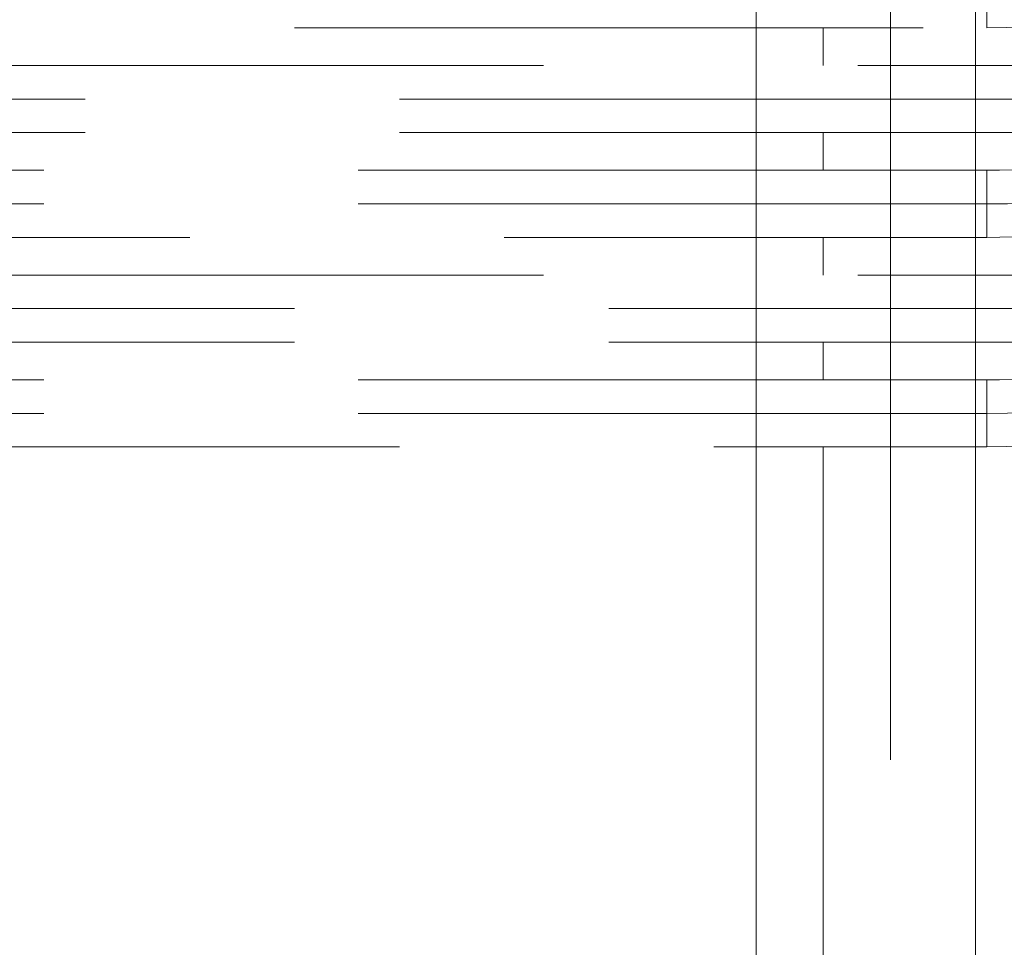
# Model space of a CAD drawing. Header units: millimetres. Extents: x 25873 to 52219, y 4748 to 39565.
# Tile 54 of 133: x 33226 to 33461, y 37769 to 37990. Entities that reach past the tile are written whole.
import ezdxf

# ---------------------------------------------------------------- set-up
doc = ezdxf.new("R2010")
doc.units = ezdxf.units.MM
doc.linetypes.add('ADSK_Скрыто', pattern=[300, 150, -150])
doc.linetypes.add('ADSK_Штриховая_ш3 п1_5', pattern=[225, 150, -75])
doc.layers.add('A-DETL-____-HDLN', color=90, linetype='ADSK_Скрыто', lineweight=9)
doc.layers.add('A-DETL-____-MBND', color=5, linetype='ADSK_Штриховая_ш3 п1_5', lineweight=20)

# ---------------------------------------------------------------- blocks, each defined once
blk = doc.blocks.new('ADSK_СШПЭ Аксиальный_Поворот с фиксатором - Поворот трубы-V100-В_Этаж 01_Отопление')
at = {"layer": 'A-DETL-____-HDLN', "color": 1}
blk.add_line((36.85, 17.38), (36.78, 17.64), dxfattribs=at)
at = {"layer": 'A-DETL-____-MBND', "color": 10}
for p, q in [((40.74, 2.14), (36.85, 17.38)), ((-40, 8), (-40, -8))]:
    blk.add_line(p, q, dxfattribs=at)
at = {"layer": 'A-DETL-____-MBND', "color": 10, "flags": 128}
for points in [[(36.78, 17.64), (24.68, 14.81), (12.48, 12.47), (0.2, 10.61), (-12.15, 9.25), (-24.55, 8.38), (-36.96, 8.01), (-40, 8)], [(-40, -8), (-26.94, -7.74), (-13.9, -6.96), (-0.9, -5.65), (12.04, -3.83), (24.89, -1.49), (37.64, 1.36), (40.74, 2.14)]]:
    blk.add_lwpolyline(points, dxfattribs=at)

msp = doc.modelspace()

# ---------------------------------------------------------------- linework, layer by layer
at = {"layer": 'A-DETL-____-HDLN', "color": 1}
for p, q in [((33402.24, 38004.41), (33402.24, 37988.53)), ((33434.24, 37988.53), (33434.24, 38004.42)), ((33402.24, 37979.42), (33402.24, 37963.52)), ((33434.24, 37963.52), (33434.24, 37979.42)), ((33402.24, 37954.41), (33402.24, 37938.53)), ((33434.24, 37938.53), (33434.24, 37954.42)), ((33402.24, 37929.42), (33402.24, 37913.52)), ((33434.24, 37913.52), (33434.24, 37929.42)), ((33402.24, 37904.41), (33402.24, 37888.53)), ((33434.24, 37888.53), (33434.24, 37904.42))]:
    msp.add_line(p, q, dxfattribs=at)
at = {"layer": 'A-DETL-____-HDLN', "color": 170}
for p, q in [((33454.57, 38004.42), (33454.57, 37988.52)), ((33454.57, 37979.42), (33454.57, 37963.52)), ((33454.57, 37954.42), (33454.57, 37938.52)), ((33454.57, 37929.42), (33454.57, 37913.52)), ((33454.57, 37904.42), (33454.57, 37888.52))]:
    msp.add_line(p, q, dxfattribs=at)
at = {"layer": 'A-DETL-____-MBND', "color": 10}
for p, q in [((33457.24, 37988.47), (33457.24, 38004.47)), ((32167.09, 37988.47), (33457.24, 37988.47)), ((33402.24, 37988.48), (33402.24, 37979.47)), ((33418.24, 37988.48), (33418.24, 37979.47)), ((33434.24, 37979.47), (33434.24, 37988.48)), ((33402.24, 37963.47), (33402.24, 37954.46)), ((33418.24, 37963.47), (33418.24, 37954.46)), ((33434.24, 37954.47), (33434.24, 37963.47)), ((33457.24, 37954.47), (32217.09, 37954.47)), ((33457.24, 37938.47), (33457.24, 37954.47)), ((33457.24, 37946.47), (32217.09, 37946.47)), ((32217.09, 37938.47), (33457.24, 37938.47)), ((33402.24, 37938.48), (33402.24, 37929.47)), ((33418.24, 37938.48), (33418.24, 37929.47)), ((33434.24, 37929.47), (33434.24, 37938.48)), ((33402.24, 37913.47), (33402.24, 37904.46)), ((33418.24, 37913.47), (33418.24, 37904.46)), ((33434.24, 37904.47), (33434.24, 37913.47)), ((33457.24, 37904.47), (32267.09, 37904.47)), ((33457.24, 37888.47), (33457.24, 37904.47)), ((33457.24, 37896.47), (32267.09, 37896.47)), ((32267.09, 37888.47), (33457.24, 37888.47)), ((33402.24, 37888.49), (33402.24, 37138.81)), ((33418.24, 37888.48), (33418.24, 37164.81)), ((33434.24, 37138.81), (33434.24, 37888.48))]:
    msp.add_line(p, q, dxfattribs=at)
at = {"layer": 'A-DETL-____-MBND'}
for p, q in [((33454.57, 37988.47), (33454.57, 37979.47)), ((33576.49, 37979.47), (32192.09, 37979.47)), ((32192.09, 37971.47), (33562.9, 37971.47)), ((32192.09, 37963.47), (33552.47, 37963.47)), ((33454.57, 37963.47), (33454.57, 37954.47)), ((33454.57, 37938.47), (33454.57, 37929.47)), ((33576.49, 37929.47), (32242.09, 37929.47)), ((32242.09, 37921.47), (33562.9, 37921.47)), ((32242.09, 37913.47), (33552.47, 37913.47)), ((33454.57, 37913.47), (33454.57, 37904.47)), ((33454.57, 37888.47), (33454.57, 37196.69))]:
    msp.add_line(p, q, dxfattribs=at)
at = {"layer": 'A-DETL-____-MBND', "color": 10}
for centre in [(33457.24, 38265.09), (33457.24, 38215.09)]:
    msp.add_arc(centre, 318.62, 270, 284.311, dxfattribs=at)

# ---------------------------------------------------------------- block references
at = {"layer": 'A-DETL-____-HDLN', "color": 1}
for p in [(33497.24, 37996.47), (33497.24, 37946.47), (33497.24, 37896.47)]:
    msp.add_blockref('ADSK_СШПЭ Аксиальный_Поворот с фиксатором - Поворот трубы-V100-В_Этаж 01_Отопление', p, dxfattribs=at)

doc.saveas('drawing.dxf')
